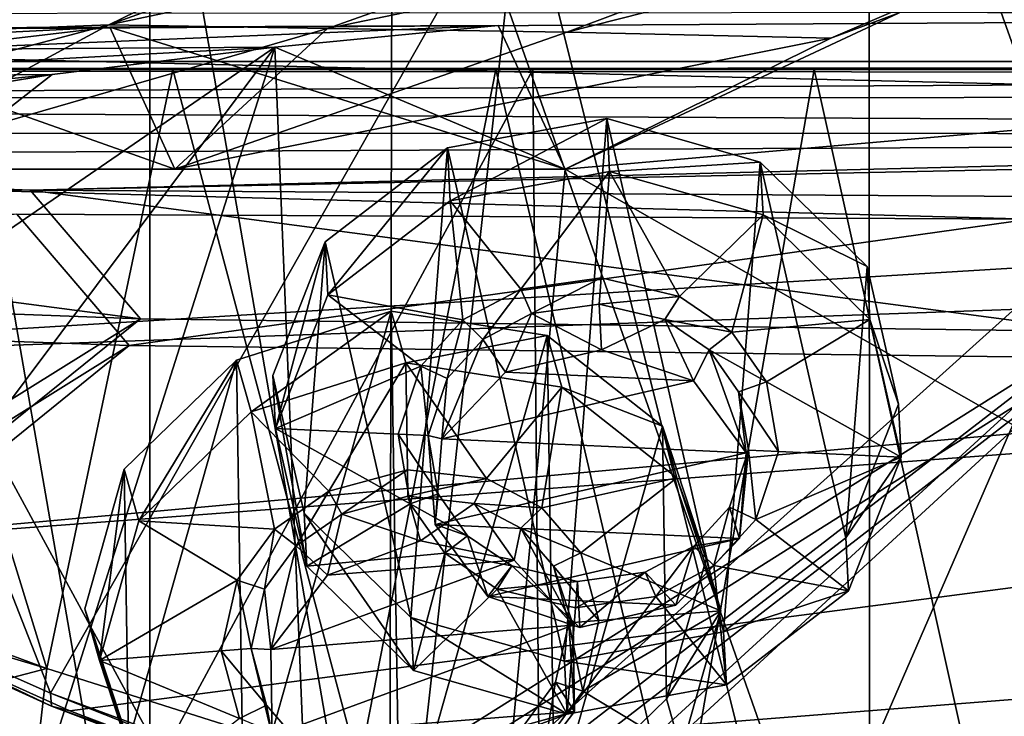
# Model space of a CAD drawing. Header units: metres. Extents: x -904 to 0, y -908 to 0.
# Tile 73 of 154: x -608 to -539, y -97 to -48. Entities that reach past the tile are written whole.
import ezdxf

# ---------------------------------------------------------------- set-up
doc = ezdxf.new("R2010")
doc.units = ezdxf.units.M

msp = doc.modelspace()

# ---------------------------------------------------------------- linework, layer by layer
at = {"layer": 'None'}
for points in [[(-885.9776, -3.567204, 2063.059814), (-239.308899, -51.564125, 2063.059814), (-25.973949, -3.563107, 2063.059814)], [(-843.492188, -35.081711, 2063.059814), (-239.308899, -51.564125, 2063.059814), (-885.9776, -3.567204, 2063.059814)], [(-25.973949, -3.563107, 163.059692), (-239.308899, -51.564125, 163.059692), (-885.977478, -3.567204, 163.059692)], [(-239.308899, -51.564125, 163.059692), (-843.492188, -35.081711, 163.059692), (-885.977478, -3.567204, 163.059692)], [(-548.818054, -21.535398, 1932.152832), (-515.104492, -19.985085, 1935.464722), (-514.864746, -116.985649, 1991.491089)], [(-582.273132, -24.174274, 1927.112427), (-548.818054, -21.535398, 1932.152832), (-548.815857, -119.390549, 1988.623535)], [(-548.815857, -119.390549, 1988.623535), (-548.818054, -21.535398, 1932.152832), (-514.864746, -116.985649, 1991.491089)], [(-599.286011, -25.944958, 1924.876465), (-582.273132, -24.174274, 1927.112427), (-582.486755, -122.939278, 1984.111816)], [(-582.486755, -122.939278, 1984.111816), (-582.273132, -24.174274, 1927.112427), (-548.815857, -119.390549, 1988.623535)], [(-615.892761, -27.956272, 1924.047485), (-599.286011, -25.944958, 1924.876465), (-599.292603, -123.532387, 1981.228638)], [(-599.292603, -123.532387, 1981.228638), (-599.286011, -25.944958, 1924.876465), (-582.486755, -122.939278, 1984.111816)], [(-615.893738, -121.315697, 1977.961182), (-615.892761, -27.956272, 1924.047485), (-599.292603, -123.532387, 1981.228638)], [(-573.219971, -37.15469, 1505.244385), (-520.086426, -33.508076, 1504.979004), (-554.391846, -112.519341, 1549.673828)], [(-547.720459, -40.579918, 751.13208), (-570.024841, -48.937519, 751.254395), (-508.158966, -33.247128, 661.903259)], [(-508.158966, -33.247128, 661.903259), (-570.024841, -48.937519, 751.254395), (-551.510864, -49.371777, 661.569519)], [(-520.086426, -33.508076, 1504.979004), (-527.460144, -118.521431, 1553.945923), (-554.391846, -112.519341, 1549.673828)], [(-539.86322, -44.36692, 661.612061), (-508.158966, -33.247128, 661.903259), (-551.510864, -49.371777, 661.569519)], [(-843.492188, -35.081711, 2063.059814), (-840.820007, -39.149845, 2063.059814), (-239.308899, -51.564125, 2063.059814)], [(-239.308899, -51.564125, 163.059692), (-840.820007, -39.149845, 163.059692), (-843.492188, -35.081711, 163.059692)], [(-570.15863, -58.565701, 661.240173), (-309.111755, -207.702347, 657.334961), (-309.403992, -35.91481, 661.833374)], [(-309.403992, -35.91481, 661.833374), (-539.86322, -44.36692, 661.612061), (-570.15863, -58.565701, 661.240173)], [(-625.841797, -45.324051, 1506.13208), (-573.219971, -37.15469, 1505.244385), (-606.250549, -95.326286, 1536.737061)], [(-606.250549, -95.326286, 1536.737061), (-573.219971, -37.15469, 1505.244385), (-580.693237, -104.750137, 1543.907715)], [(-573.219971, -37.15469, 1505.244385), (-554.391846, -112.519341, 1549.673828), (-580.693237, -104.750137, 1543.907715)], [(-840.820007, -39.149845, 2063.059814), (-839.977417, -43.566975, 2063.059814), (-239.308899, -51.564125, 2063.059814)], [(-839.977417, -43.566975, 163.059692), (-840.820007, -39.149845, 163.059692), (-239.308899, -51.564125, 163.059692)], [(-589.836548, -40.252426, 1019.182434), (-615.778381, -48.961288, 1019.137878), (-583.491577, -39.320831, 974.495117)], [(-615.778381, -48.961288, 1019.137878), (-602.15332, -48.443192, 929.881775), (-583.491577, -39.320831, 974.495117)], [(-583.491577, -39.320831, 974.495117), (-602.15332, -48.443192, 929.881775), (-576.662048, -39.297146, 929.856445)], [(-602.15332, -48.443192, 929.881775), (-562.404053, -40.010597, 840.551208), (-576.662048, -39.297146, 929.856445)], [(-586.820984, -48.689861, 840.643005), (-562.404053, -40.010597, 840.551208), (-602.15332, -48.443192, 929.881775)], [(-547.720459, -40.579918, 751.13208), (-562.404053, -40.010597, 840.551208), (-586.820984, -48.689861, 840.643005)], [(-627.876099, -49.764217, 1108.516846), (-589.836548, -40.252426, 1019.182434), (-602.154053, -42.10067, 1108.552002)], [(-615.778381, -48.961288, 1019.137878), (-589.836548, -40.252426, 1019.182434), (-627.876099, -49.764217, 1108.516846)], [(-570.024841, -48.937519, 751.254395), (-547.720459, -40.579918, 751.13208), (-586.820984, -48.689861, 840.643005)], [(-638.499268, -50.4622, 1198.393555), (-602.154053, -42.10067, 1108.552002), (-613.851318, -43.531067, 1198.161255)], [(-638.499268, -50.4622, 1198.393555), (-627.876099, -49.764217, 1108.516846), (-602.154053, -42.10067, 1108.552002)], [(-239.308899, -51.564125, 2063.059814), (-839.977417, -43.566975, 2063.059814), (-839.977356, -51.567074, 2063.059814)], [(-839.977356, -51.567074, 163.059692), (-839.977417, -43.566975, 163.059692), (-239.308899, -51.564125, 163.059692)], [(-570.15863, -58.565701, 661.240173), (-539.86322, -44.36692, 661.612061), (-551.510864, -49.371777, 661.569519)], [(-630.979187, -84.363945, 1528.255493), (-625.841797, -45.324051, 1506.13208), (-606.250549, -95.326286, 1536.737061)], [(-676.729492, -47.703167, 1607.186768), (-680.572144, -49.113285, 1607.149902), (-392.993713, -47.427006, 1607.19397)], [(-680.572144, -49.113285, 1607.149902), (-387.700989, -56.295364, 1606.961792), (-392.993713, -47.427006, 1607.19397)], [(-615.778381, -48.961288, 1019.137878), (-640.358887, -58.565556, 1012.129456), (-602.15332, -48.443192, 929.881775)], [(-640.358887, -58.565556, 1012.129456), (-620.951721, -58.566299, 894.391235), (-602.15332, -48.443192, 929.881775)], [(-615.389832, -50.169632, 770.515869), (-602.094666, -48.591957, 777.414795), (-636.851013, -50.325626, 880.828308)], [(-602.094666, -48.591957, 777.414795), (-625.427551, -48.701168, 894.44989), (-636.851013, -50.325626, 880.828308)], [(-602.094666, -48.591957, 777.414795), (-597.542542, -58.565773, 777.382446), (-625.427551, -48.701168, 894.44989)], [(-597.542542, -58.565773, 777.382446), (-620.951721, -58.566299, 894.391235), (-625.427551, -48.701168, 894.44989)], [(-602.15332, -48.443192, 929.881775), (-620.951721, -58.566299, 894.391235), (-586.820984, -48.689861, 840.643005)], [(-620.951721, -58.566299, 894.391235), (-597.542542, -58.565773, 777.382446), (-586.820984, -48.689861, 840.643005)], [(-590.518127, -49.992924, 661.435425), (-574.857056, -48.483208, 661.504272), (-615.389832, -50.169632, 770.515869)], [(-574.857056, -48.483208, 661.504272), (-602.094666, -48.591957, 777.414795), (-615.389832, -50.169632, 770.515869)], [(-574.857056, -48.483208, 661.504272), (-570.15863, -58.565701, 661.240173), (-602.094666, -48.591957, 777.414795)], [(-570.15863, -58.565701, 661.240173), (-597.542542, -58.565773, 777.382446), (-602.094666, -48.591957, 777.414795)], [(-586.820984, -48.689861, 840.643005), (-597.542542, -58.565773, 777.382446), (-570.024841, -48.937519, 751.254395)], [(-570.024841, -48.937519, 751.254395), (-597.542542, -58.565773, 777.382446), (-551.510864, -49.371777, 661.569519)], [(-574.857056, -48.483208, 661.504272), (-590.518127, -49.992924, 661.435425), (-570.15863, -58.565701, 661.240173)], [(-680.572144, -49.113285, 1607.149902), (-676.740051, -57.707558, 1606.950562), (-387.700989, -56.295364, 1606.961792)], [(-551.510864, -49.371777, 661.569519), (-597.542542, -58.565773, 777.382446), (-570.15863, -58.565701, 661.240173)], [(-606.136414, -51.914799, 661.366394), (-699.596008, -124.971169, 659.501343), (-590.518127, -49.992924, 661.435425)], [(-699.596008, -124.971169, 659.501343), (-663.154419, -147.090363, 658.922119), (-590.518127, -49.992924, 661.435425)], [(-590.518127, -49.992924, 661.435425), (-663.154419, -147.090363, 658.922119), (-629.467651, -172.820374, 658.248413)], [(-606.136414, -51.914799, 661.366394), (-590.518127, -49.992924, 661.435425), (-630.168396, -52.137558, 770.618347)], [(-630.168396, -52.137558, 770.618347), (-590.518127, -49.992924, 661.435425), (-615.389832, -50.169632, 770.515869)], [(-629.467651, -172.820374, 658.248413), (-584.097839, -207.702347, 657.334961), (-590.518127, -49.992924, 661.435425)], [(-590.518127, -49.992924, 661.435425), (-584.097839, -207.702347, 657.334961), (-570.15863, -58.565701, 661.240173)], [(-839.977356, -51.567074, 163.059692), (-467.23175, -51.787033, 179.151764), (-488.43335, -51.452713, 181.242859)], [(-488.43335, -51.452713, 181.242859), (-509.100311, -51.598892, 184.762161), (-839.977356, -51.567074, 163.059692)], [(-509.100311, -51.598892, 184.762161), (-530.699768, -51.560055, 189.996307), (-839.977356, -51.567074, 163.059692)], [(-839.977356, -51.567074, 163.059692), (-530.699768, -51.560055, 189.996307), (-552.6875, -51.565384, 197.086807)], [(-239.308899, -51.564125, 163.059692), (-446.597717, -51.562679, 178.448685), (-839.977356, -51.567074, 163.059692)], [(-446.597717, -51.562679, 178.448685), (-467.23175, -51.787033, 179.151764), (-839.977356, -51.567074, 163.059692)], [(-839.977356, -51.567074, 2063.059814), (-467.355255, -51.565228, 2039.645508), (-239.308899, -51.564125, 2063.059814)], [(-519.952271, -51.565491, 2038.379517), (-467.355255, -51.565228, 2039.645508), (-839.977356, -51.567074, 2063.059814)], [(-552.6875, -51.565384, 197.086807), (-575.021118, -51.566418, 206.251297), (-839.977356, -51.567074, 163.059692)], [(-572.431702, -51.56575, 2034.584595), (-519.952271, -51.565491, 2038.379517), (-839.977356, -51.567074, 2063.059814)], [(-839.977356, -51.567074, 2063.059814), (-750.220703, -51.566608, 2041.852539), (-572.431702, -51.56575, 2034.584595)], [(-575.021118, -51.566418, 206.251297), (-716.008057, -51.565823, 218.238647), (-839.977356, -51.567074, 163.059692)], [(-750.220703, -51.566608, 2041.852539), (-624.672058, -51.56601, 2028.267822), (-572.431702, -51.56575, 2034.584595)], [(-575.021118, -51.566418, 206.251297), (-694.29541, -51.566299, 221.463013), (-716.008057, -51.565823, 218.238647)], [(-673.218811, -51.567688, 225.023727), (-694.29541, -51.566299, 221.463013), (-575.021118, -51.566418, 206.251297)], [(-652.772461, -51.568165, 229.006409), (-673.218811, -51.567688, 225.023727), (-597.66748, -51.565685, 217.762268)], [(-597.66748, -51.565685, 217.762268), (-673.218811, -51.567688, 225.023727), (-575.021118, -51.566418, 206.251297)], [(-619.440063, -51.566032, 231.245712), (-652.772461, -51.568165, 229.006409), (-597.66748, -51.565685, 217.762268)], [(-606.513977, -93.594833, 227.542374), (-627.696411, -85.774162, 240.76474), (-619.440063, -51.566032, 231.245712)], [(-572.431702, -51.56575, 2034.584595), (-624.672058, -51.56601, 2028.267822), (-598.475342, -99.818436, 2023.245972)], [(-624.672058, -51.56601, 2028.267822), (-611.675598, -98.344299, 2021.829956), (-598.475342, -99.818436, 2023.245972)], [(-597.66748, -51.565685, 217.762268), (-606.513977, -93.594833, 227.542374), (-619.440063, -51.566032, 231.245712)], [(-584.61438, -100.53476, 216.1931), (-606.513977, -93.594833, 227.542374), (-597.66748, -51.565685, 217.762268)], [(-572.431702, -51.56575, 2034.584595), (-598.475342, -99.818436, 2023.245972), (-572.009399, -98.403229, 2026.366699)], [(-575.021118, -51.566418, 206.251297), (-584.61438, -100.53476, 216.1931), (-597.66748, -51.565685, 217.762268)], [(-562.194641, -106.494125, 206.704391), (-584.61438, -100.53476, 216.1931), (-575.021118, -51.566418, 206.251297)], [(-552.6875, -51.565384, 197.086807), (-562.194641, -106.494125, 206.704391), (-575.021118, -51.566418, 206.251297)], [(-519.952271, -51.565491, 2038.379517), (-572.431702, -51.56575, 2034.584595), (-572.009399, -98.403229, 2026.366699)], [(-519.952271, -51.565491, 2038.379517), (-572.009399, -98.403229, 2026.366699), (-518.923706, -94.200096, 2030.911865)], [(-539.404663, -111.412796, 199.035706), (-562.194641, -106.494125, 206.704391), (-552.6875, -51.565384, 197.086807)], [(-530.699768, -51.560055, 189.996307), (-539.404663, -111.412796, 199.035706), (-552.6875, -51.565384, 197.086807)], [(-516.375183, -115.254181, 193.141876), (-539.404663, -111.412796, 199.035706), (-530.699768, -51.560055, 189.996307)], [(-606.136414, -51.914799, 661.366394), (-637.196106, -56.986664, 661.227844), (-699.596008, -124.971169, 659.501343)], [(-637.196106, -56.986664, 661.227844), (-606.136414, -51.914799, 661.366394), (-659.543945, -57.217239, 770.81958)], [(-659.543945, -57.217239, 770.81958), (-606.136414, -51.914799, 661.366394), (-630.168396, -52.137558, 770.618347)], [(-676.740051, -57.707558, 1606.950562), (-653.887207, -72.526901, 1606.574951), (-387.700989, -56.295364, 1606.961792)], [(-387.700989, -56.295364, 1606.961792), (-653.887207, -72.526901, 1606.574951), (-379.609039, -62.712627, 1606.793701)], [(-570.15863, -58.565701, 661.240173), (-584.097839, -207.702347, 657.334961), (-309.111755, -207.702347, 657.334961)], [(-653.887207, -72.526901, 1606.574951), (-629.798584, -85.366486, 1606.240967), (-379.609039, -62.712627, 1606.793701)], [(-379.609039, -62.712627, 1606.793701), (-629.798584, -85.366486, 1606.240967), (-369.758789, -65.81794, 1606.712402)], [(-629.798584, -85.366486, 1606.240967), (-604.898926, -96.564316, 1605.948975), (-369.758789, -65.81794, 1606.712402)], [(-369.758789, -65.81794, 1606.712402), (-604.898926, -96.564316, 1605.948975), (-579.414856, -106.2174, 1605.699707)], [(-579.414856, -106.2174, 1605.699707), (-311.951202, -102.333786, 1605.762329), (-369.758789, -65.81794, 1606.712402)], [(-606.250549, -95.326286, 1536.737061), (-606.190125, -96.241852, 1571.963257), (-630.979187, -84.363945, 1528.255493)], [(-606.190125, -96.241852, 1571.963257), (-630.947449, -85.001038, 1567.692261), (-630.979187, -84.363945, 1528.255493)], [(-629.798584, -85.366486, 1606.240967), (-630.947449, -85.001038, 1567.692261), (-606.190125, -96.241852, 1571.963257)], [(-604.898926, -96.564316, 1605.948975), (-629.798584, -85.366486, 1606.240967), (-606.190125, -96.241852, 1571.963257)], [(-606.513977, -93.594833, 227.542374), (-627.940002, -87.188065, 241.026535), (-627.696411, -85.774162, 240.76474)], [(-628.85614, -99.448586, 243.024078), (-627.940002, -87.188065, 241.026535), (-606.513977, -93.594833, 227.542374)], [(-608.212463, -108.539902, 230.06778), (-628.85614, -99.448586, 243.024078), (-606.513977, -93.594833, 227.542374)], [(-608.212463, -108.539902, 230.06778), (-606.513977, -93.594833, 227.542374), (-584.61438, -100.53476, 216.1931)], [(-518.923706, -94.200096, 2030.911865), (-572.009399, -98.403229, 2026.366699), (-559.487061, -108.866234, 2007.508911)], [(-530.609741, -106.548775, 2010.274536), (-518.923706, -94.200096, 2030.911865), (-559.487061, -108.866234, 2007.508911)], [(-580.693237, -104.750137, 1543.907715), (-580.734863, -105.414047, 1559.733521), (-606.250549, -95.326286, 1536.737061)], [(-580.734863, -105.414047, 1559.733521), (-606.190125, -96.241852, 1571.963257), (-606.250549, -95.326286, 1536.737061)], [(-580.734863, -105.414047, 1559.733521), (-580.607422, -105.857239, 1575.572754), (-606.190125, -96.241852, 1571.963257)], [(-580.607422, -105.857239, 1575.572754), (-580.309692, -106.088234, 1591.411133), (-606.190125, -96.241852, 1571.963257)], [(-606.190125, -96.241852, 1571.963257), (-580.309692, -106.088234, 1591.411133), (-604.898926, -96.564316, 1605.948975)], [(-580.309692, -106.088234, 1591.411133), (-579.414856, -106.2174, 1605.699707), (-604.898926, -96.564316, 1605.948975)]]:
    msp.add_3dface(points, dxfattribs=at)
at = {"layer": 'None012310'}
for points in [[(-273.299683, -124.244728, 1629.041138), (-672.325317, -96.34214, 1629.041138), (-672.385864, -97.20826, 1633.96521)], [(-672.325317, -96.34214, 1629.041138), (-273.299683, -124.244728, 1629.041138), (-612.486877, -100.747734, 1628.526367)]]:
    msp.add_3dface(points, dxfattribs=at)
at = {"layer": 'None012326'}
for points in [[(-593.205627, -71.972145, 1952.115845), (-582.350037, -68.537376, 1951.90332), (-592.184753, -75.596191, 1945.692993)], [(-582.350037, -68.537376, 1951.90332), (-593.205627, -71.972145, 1952.115845), (-592.695374, -105.121147, 1970.901001)], [(-581.760803, -106.814552, 1973.594482), (-582.350037, -68.537376, 1951.90332), (-592.695374, -105.121147, 1970.901001)], [(-582.350037, -68.537376, 1951.90332), (-581.329102, -72.16143, 1945.480347), (-592.184753, -75.596191, 1945.692993)], [(-581.329102, -72.16143, 1945.480347), (-582.350037, -68.537376, 1951.90332), (-571.415466, -70.230782, 1954.596802)], [(-571.415466, -70.230782, 1954.596802), (-582.350037, -68.537376, 1951.90332), (-581.760803, -106.814552, 1973.594482)], [(-570.905212, -103.379784, 1973.381958), (-571.415466, -70.230782, 1954.596802), (-581.760803, -106.814552, 1973.594482)], [(-570.394531, -73.854828, 1948.17395), (-581.329102, -72.16143, 1945.480347), (-571.415466, -70.230782, 1954.596802)], [(-570.394531, -73.854828, 1948.17395), (-571.415466, -70.230782, 1954.596802), (-563.331848, -76.598602, 1959.474609)], [(-563.331848, -76.598602, 1959.474609), (-571.415466, -70.230782, 1954.596802), (-570.905212, -103.379784, 1973.381958)], [(-601.073608, -79.614731, 1955.17749), (-593.205627, -71.972145, 1952.115845), (-600.052673, -83.238785, 1948.754639)], [(-593.205627, -71.972145, 1952.115845), (-601.073608, -79.614731, 1955.17749), (-600.778992, -98.753326, 1966.023071)], [(-592.695374, -105.121147, 1970.901001), (-593.205627, -71.972145, 1952.115845), (-600.778992, -98.753326, 1966.023071)], [(-593.205627, -71.972145, 1952.115845), (-592.184753, -75.596191, 1945.692993), (-600.052673, -83.238785, 1948.754639)], [(-592.184753, -75.596191, 1945.692993), (-581.329102, -72.16143, 1945.480347), (-586.721924, -81.161842, 1949.70166)], [(-581.329102, -72.16143, 1945.480347), (-581.213684, -79.660683, 1949.730103), (-586.721924, -81.161842, 1949.70166)], [(-581.213684, -79.660683, 1949.730103), (-581.329102, -72.16143, 1945.480347), (-575.672791, -80.278854, 1950.959717)], [(-581.329102, -72.16143, 1945.480347), (-570.394531, -73.854828, 1948.17395), (-575.672791, -80.278854, 1950.959717)], [(-575.672791, -80.278854, 1950.959717), (-570.394531, -73.854828, 1948.17395), (-571.790649, -82.320923, 1952.729004)], [(-570.394531, -73.854828, 1948.17395), (-562.310974, -80.222656, 1953.051758), (-571.790649, -82.320923, 1952.729004)], [(-562.310974, -80.222656, 1953.051758), (-570.394531, -73.854828, 1948.17395), (-563.331848, -76.598602, 1959.474609)], [(-600.052673, -83.238785, 1948.754639), (-592.184753, -75.596191, 1945.692993), (-590.531738, -83.818611, 1950.595093)], [(-592.184753, -75.596191, 1945.692993), (-586.721924, -81.161842, 1949.70166), (-590.531738, -83.818611, 1950.595093)], [(-563.037231, -95.73719, 1970.320313), (-563.331848, -76.598602, 1959.474609), (-570.905212, -103.379784, 1973.381958)], [(-562.310974, -80.222656, 1953.051758), (-563.331848, -76.598602, 1959.474609), (-560.265259, -85.934601, 1965.229858)], [(-563.037231, -95.73719, 1970.320313), (-560.265259, -85.934601, 1965.229858), (-563.331848, -76.598602, 1959.474609)], [(-603.845642, -89.417328, 1960.267944), (-601.073608, -79.614731, 1955.17749), (-602.824707, -93.041382, 1953.845093)], [(-600.778992, -98.753326, 1966.023071), (-601.073608, -79.614731, 1955.17749), (-603.845642, -89.417328, 1960.267944)], [(-601.073608, -79.614731, 1955.17749), (-600.052673, -83.238785, 1948.754639), (-602.824707, -93.041382, 1953.845093)], [(-586.721924, -81.161842, 1949.70166), (-581.213684, -79.660683, 1949.730103), (-585.806213, -82.766075, 1950.752441)], [(-581.213684, -79.660683, 1949.730103), (-581.185242, -81.509361, 1950.777832), (-585.806213, -82.766075, 1950.752441)], [(-581.185242, -81.509361, 1950.777832), (-581.213684, -79.660683, 1949.730103), (-575.672791, -80.278854, 1950.959717)], [(-576.536987, -82.02533, 1951.807739), (-581.185242, -81.509361, 1950.777832), (-575.672791, -80.278854, 1950.959717)], [(-576.536987, -82.02533, 1951.807739), (-575.672791, -80.278854, 1950.959717), (-571.790649, -82.320923, 1952.729004)], [(-571.790649, -82.320923, 1952.729004), (-562.310974, -80.222656, 1953.051758), (-569.063782, -85.485123, 1954.947754)], [(-562.310974, -80.222656, 1953.051758), (-559.244324, -89.558655, 1958.807007), (-569.063782, -85.485123, 1954.947754)], [(-559.244324, -89.558655, 1958.807007), (-562.310974, -80.222656, 1953.051758), (-560.265259, -85.934601, 1965.229858)], [(-590.531738, -83.818611, 1950.595093), (-586.721924, -81.161842, 1949.70166), (-589.023315, -85.006882, 1951.505371)], [(-586.721924, -81.161842, 1949.70166), (-585.806213, -82.766075, 1950.752441), (-589.023315, -85.006882, 1951.505371)], [(-585.806213, -82.766075, 1950.752441), (-581.185242, -81.509361, 1950.777832), (-580.299866, -84.652191, 1945.207764)], [(-576.536987, -82.02533, 1951.807739), (-580.299866, -84.652191, 1945.207764), (-581.185242, -81.509361, 1950.777832)], [(-573.721985, -86.002373, 1947.015137), (-580.299866, -84.652191, 1945.207764), (-576.536987, -82.02533, 1951.807739)], [(-573.258911, -83.74707, 1953.300293), (-576.536987, -82.02533, 1951.807739), (-571.790649, -82.320923, 1952.729004)], [(-573.258911, -83.74707, 1953.300293), (-573.721985, -86.002373, 1947.015137), (-576.536987, -82.02533, 1951.807739)], [(-589.023315, -85.006882, 1951.505371), (-585.806213, -82.766075, 1950.752441), (-586.820068, -87.04911, 1945.523926)], [(-586.820068, -87.04911, 1945.523926), (-585.806213, -82.766075, 1950.752441), (-580.299866, -84.652191, 1945.207764)], [(-573.258911, -83.74707, 1953.300293), (-571.790649, -82.320923, 1952.729004), (-569.063782, -85.485123, 1954.947754)], [(-602.824707, -93.041382, 1953.845093), (-600.052673, -83.238785, 1948.754639), (-593.154663, -87.410347, 1952.204834)], [(-600.052673, -83.238785, 1948.754639), (-590.531738, -83.818611, 1950.595093), (-593.154663, -87.410347, 1952.204834)], [(-593.154663, -87.410347, 1952.204834), (-590.531738, -83.818611, 1950.595093), (-591.235168, -88.039536, 1952.86499)], [(-590.531738, -83.818611, 1950.595093), (-589.023315, -85.006882, 1951.505371), (-591.235168, -88.039536, 1952.86499)], [(-569.599121, -90.571953, 1950.248901), (-573.721985, -86.002373, 1947.015137), (-573.258911, -83.74707, 1953.300293)], [(-570.959229, -86.419182, 1955.173584), (-573.258911, -83.74707, 1953.300293), (-569.063782, -85.485123, 1954.947754)], [(-570.959229, -86.419182, 1955.173584), (-569.599121, -90.571953, 1950.248901), (-573.258911, -83.74707, 1953.300293)], [(-586.820068, -87.04911, 1945.523926), (-580.299866, -84.652191, 1945.207764), (-573.721985, -86.002373, 1947.015137)], [(-590.792297, -92.265602, 1947.835815), (-591.235168, -88.039536, 1952.86499), (-589.023315, -85.006882, 1951.505371)], [(-590.792297, -92.265602, 1947.835815), (-589.023315, -85.006882, 1951.505371), (-586.820068, -87.04911, 1945.523926)], [(-570.959229, -86.419182, 1955.173584), (-569.063782, -85.485123, 1954.947754), (-567.782593, -90.24099, 1957.834839)], [(-569.063782, -85.485123, 1954.947754), (-559.244324, -89.558655, 1958.807007), (-567.782593, -90.24099, 1957.834839)], [(-590.792297, -92.265602, 1947.835815), (-573.721985, -86.002373, 1947.015137), (-569.599121, -90.571953, 1950.248901)], [(-590.792297, -92.265602, 1947.835815), (-586.820068, -87.04911, 1945.523926), (-573.721985, -86.002373, 1947.015137)], [(-559.244324, -89.558655, 1958.807007), (-560.265259, -85.934601, 1965.229858), (-563.037231, -95.73719, 1970.320313)], [(-569.88739, -90.40918, 1957.595215), (-570.959229, -86.419182, 1955.173584), (-567.782593, -90.24099, 1957.834839)], [(-569.599121, -90.571953, 1950.248901), (-570.959229, -86.419182, 1955.173584), (-569.88739, -90.40918, 1957.595215)], [(-593.154663, -87.410347, 1952.204834), (-594.286438, -92.359047, 1954.817261), (-602.824707, -93.041382, 1953.845093)], [(-594.286438, -92.359047, 1954.817261), (-593.154663, -87.410347, 1952.204834), (-592.181641, -92.190826, 1955.056885)], [(-593.154663, -87.410347, 1952.204834), (-591.235168, -88.039536, 1952.86499), (-592.181641, -92.190826, 1955.056885)], [(-592.181641, -92.190826, 1955.056885), (-591.235168, -88.039536, 1952.86499), (-590.792297, -92.265602, 1947.835815)], [(-600.778992, -98.753326, 1966.023071), (-603.845642, -89.417328, 1960.267944), (-599.758057, -102.377373, 1959.60022)], [(-603.845642, -89.417328, 1960.267944), (-602.824707, -93.041382, 1953.845093), (-599.758057, -102.377373, 1959.60022)], [(-559.244324, -89.558655, 1958.807007), (-568.914368, -95.18969, 1960.447266), (-567.782593, -90.24099, 1957.834839)], [(-559.244324, -89.558655, 1958.807007), (-562.016357, -99.361244, 1963.897461), (-568.914368, -95.18969, 1960.447266)], [(-562.016357, -99.361244, 1963.897461), (-559.244324, -89.558655, 1958.807007), (-563.037231, -95.73719, 1970.320313)], [(-570.833862, -94.560471, 1959.787109), (-569.88739, -90.40918, 1957.595215), (-568.914368, -95.18969, 1960.447266)], [(-569.506042, -96.620071, 1953.67627), (-569.88739, -90.40918, 1957.595215), (-570.833862, -94.560471, 1959.787109)], [(-569.88739, -90.40918, 1957.595215), (-567.782593, -90.24099, 1957.834839), (-568.914368, -95.18969, 1960.447266)], [(-569.506042, -96.620071, 1953.67627), (-569.599121, -90.571953, 1950.248901), (-569.88739, -90.40918, 1957.595215)], [(-590.699219, -98.313721, 1951.263306), (-590.792297, -92.265602, 1947.835815), (-569.599121, -90.571953, 1950.248901)], [(-590.699219, -98.313721, 1951.263306), (-569.599121, -90.571953, 1950.248901), (-569.506042, -96.620071, 1953.67627)], [(-594.286438, -92.359047, 1954.817261), (-593.00531, -97.114914, 1957.704346), (-602.824707, -93.041382, 1953.845093)], [(-594.286438, -92.359047, 1954.817261), (-592.181641, -92.190826, 1955.056885), (-591.109802, -96.180824, 1957.478516)], [(-593.00531, -97.114914, 1957.704346), (-594.286438, -92.359047, 1954.817261), (-591.109802, -96.180824, 1957.478516)], [(-591.109802, -96.180824, 1957.478516), (-592.181641, -92.190826, 1955.056885), (-590.699219, -98.313721, 1951.263306)], [(-590.699219, -98.313721, 1951.263306), (-592.181641, -92.190826, 1955.056885), (-590.792297, -92.265602, 1947.835815)], [(-602.824707, -93.041382, 1953.845093), (-593.00531, -97.114914, 1957.704346), (-599.758057, -102.377373, 1959.60022)], [(-573.045776, -97.593124, 1961.146729), (-570.833862, -94.560471, 1959.787109), (-571.537292, -98.781418, 1962.056885)], [(-573.045776, -97.593124, 1961.146729), (-569.506042, -96.620071, 1953.67627), (-570.833862, -94.560471, 1959.787109)], [(-570.833862, -94.560471, 1959.787109), (-568.914368, -95.18969, 1960.447266), (-571.537292, -98.781418, 1962.056885)], [(-562.016357, -99.361244, 1963.897461), (-571.537292, -98.781418, 1962.056885), (-568.914368, -95.18969, 1960.447266)], [(-562.016357, -99.361244, 1963.897461), (-563.037231, -95.73719, 1970.320313), (-570.905212, -103.379784, 1973.381958)], [(-593.00531, -97.114914, 1957.704346), (-591.109802, -96.180824, 1957.478516), (-588.810181, -98.852936, 1959.351807)], [(-588.810181, -98.852936, 1959.351807), (-591.109802, -96.180824, 1957.478516), (-590.699219, -98.313721, 1951.263306)], [(-586.576355, -102.883301, 1954.496948), (-590.699219, -98.313721, 1951.263306), (-569.506042, -96.620071, 1953.67627)], [(-586.576355, -102.883301, 1954.496948), (-569.506042, -96.620071, 1953.67627), (-573.478271, -101.836563, 1955.988281)], [(-573.478271, -101.836563, 1955.988281), (-569.506042, -96.620071, 1953.67627), (-573.045776, -97.593124, 1961.146729)]]:
    msp.add_3dface(points, dxfattribs=at)
at = {"layer": 'None012329'}
for points in [[(-578.407593, -57.060448, 1516.067505), (-567.237427, -55.01067, 1515.222778), (-578.213501, -60.775864, 1509.618652)], [(-567.237427, -55.01067, 1515.222778), (-578.407593, -57.060448, 1516.067505), (-570.208191, -93.087395, 1537.070801)], [(-567.237427, -55.01067, 1515.222778), (-567.043335, -58.726082, 1508.773926), (-578.213501, -60.775864, 1509.618652)], [(-559.038025, -91.037621, 1536.226074), (-567.237427, -55.01067, 1515.222778), (-570.208191, -93.087395, 1537.070801)], [(-567.043335, -58.726082, 1508.773926), (-567.237427, -55.01067, 1515.222778), (-556.465271, -58.062202, 1517.305176)], [(-556.465271, -58.062202, 1517.305176), (-567.237427, -55.01067, 1515.222778), (-559.038025, -91.037621, 1536.226074)], [(-586.982727, -63.662304, 1519.612915), (-578.407593, -57.060448, 1516.067505), (-586.788574, -67.377716, 1513.164063)], [(-578.407593, -57.060448, 1516.067505), (-586.982727, -63.662304, 1519.612915), (-580.980347, -90.035866, 1534.988403)], [(-578.407593, -57.060448, 1516.067505), (-578.213501, -60.775864, 1509.618652), (-586.788574, -67.377716, 1513.164063)], [(-570.208191, -93.087395, 1537.070801), (-578.407593, -57.060448, 1516.067505), (-580.980347, -90.035866, 1534.988403)], [(-556.271179, -61.777618, 1510.856323), (-567.043335, -58.726082, 1508.773926), (-556.465271, -58.062202, 1517.305176)], [(-550.462891, -84.43576, 1532.680664), (-556.465271, -58.062202, 1517.305176), (-559.038025, -91.037621, 1536.226074)], [(-556.271179, -61.777618, 1510.856323), (-556.465271, -58.062202, 1517.305176), (-548.977539, -65.3974, 1521.756592)], [(-548.977539, -65.3974, 1521.756592), (-556.465271, -58.062202, 1517.305176), (-550.462891, -84.43576, 1532.680664)], [(-578.213501, -60.775864, 1509.618652), (-567.043335, -58.726082, 1508.773926), (-573.270691, -66.986206, 1513.345459)], [(-567.043335, -58.726082, 1508.773926), (-567.625366, -66.186066, 1513.054443), (-573.270691, -66.986206, 1513.345459)], [(-567.625366, -66.186066, 1513.054443), (-567.043335, -58.726082, 1508.773926), (-562.14447, -67.494164, 1513.973022)], [(-567.043335, -58.726082, 1508.773926), (-556.271179, -61.777618, 1510.856323), (-562.14447, -67.494164, 1513.973022)], [(-586.788574, -67.377716, 1513.164063), (-578.213501, -60.775864, 1509.618652), (-577.325867, -69.146507, 1514.468018)], [(-578.213501, -60.775864, 1509.618652), (-573.270691, -66.986206, 1513.345459), (-577.325867, -69.146507, 1514.468018)], [(-562.14447, -67.494164, 1513.973022), (-556.271179, -61.777618, 1510.856323), (-558.453979, -70.008087, 1515.532471)], [(-556.271179, -61.777618, 1510.856323), (-548.783386, -69.112808, 1515.307861), (-558.453979, -70.008087, 1515.532471)], [(-548.783386, -69.112808, 1515.307861), (-556.271179, -61.777618, 1510.856323), (-548.977539, -65.3974, 1521.756592)], [(-590.6651, -73.047279, 1524.909058), (-586.982727, -63.662304, 1519.612915), (-590.471008, -76.762695, 1518.460327)], [(-586.982727, -63.662304, 1519.612915), (-590.6651, -73.047279, 1524.909058), (-588.468079, -82.700668, 1530.536987)], [(-586.982727, -63.662304, 1519.612915), (-586.788574, -67.377716, 1513.164063), (-590.471008, -76.762695, 1518.460327)], [(-580.980347, -90.035866, 1534.988403), (-586.982727, -63.662304, 1519.612915), (-588.468079, -82.700668, 1530.536987)], [(-546.780518, -75.050789, 1527.384521), (-548.977539, -65.3974, 1521.756592), (-550.462891, -84.43576, 1532.680664)], [(-548.783386, -69.112808, 1515.307861), (-548.977539, -65.3974, 1521.756592), (-546.780518, -75.050789, 1527.384521)], [(-573.270691, -66.986206, 1513.345459), (-567.625366, -66.186066, 1513.054443), (-572.504578, -68.693695, 1514.352295)], [(-567.625366, -66.186066, 1513.054443), (-567.768799, -68.025063, 1514.109619), (-572.504578, -68.693695, 1514.352295)], [(-567.768799, -68.025063, 1514.109619), (-567.625366, -66.186066, 1513.054443), (-562.14447, -67.494164, 1513.973022)], [(-577.325867, -69.146507, 1514.468018), (-573.270691, -66.986206, 1513.345459), (-575.928589, -70.515289, 1515.298706)], [(-573.270691, -66.986206, 1513.345459), (-572.504578, -68.693695, 1514.352295), (-575.928589, -70.515289, 1515.298706)], [(-590.471008, -76.762695, 1518.460327), (-586.788574, -67.377716, 1513.164063), (-580.281616, -72.383812, 1516.244141)], [(-586.788574, -67.377716, 1513.164063), (-577.325867, -69.146507, 1514.468018), (-580.281616, -72.383812, 1516.244141)], [(-563.170654, -69.119827, 1514.878784), (-567.768799, -68.025063, 1514.109619), (-562.14447, -67.494164, 1513.973022)], [(-563.170654, -69.119827, 1514.878784), (-562.14447, -67.494164, 1513.973022), (-558.453979, -70.008087, 1515.532471)], [(-572.504578, -68.693695, 1514.352295), (-567.768799, -68.025063, 1514.109619), (-567.600464, -71.247124, 1508.51709)], [(-563.170654, -69.119827, 1514.878784), (-567.600464, -71.247124, 1508.51709), (-567.768799, -68.025063, 1514.109619)], [(-575.928589, -70.515289, 1515.298706), (-572.504578, -68.693695, 1514.352295), (-574.340637, -72.809784, 1509.2146)], [(-574.340637, -72.809784, 1509.2146), (-572.504578, -68.693695, 1514.352295), (-567.600464, -71.247124, 1508.51709)], [(-580.281616, -72.383812, 1516.244141), (-577.325867, -69.146507, 1514.468018), (-578.421509, -73.249039, 1516.798706)], [(-577.325867, -69.146507, 1514.468018), (-575.928589, -70.515289, 1515.298706), (-578.421509, -73.249039, 1516.798706)], [(-561.151123, -73.411942, 1509.958496), (-567.600464, -71.247124, 1508.51709), (-563.170654, -69.119827, 1514.878784)], [(-560.054138, -71.240021, 1516.194092), (-563.170654, -69.119827, 1514.878784), (-558.453979, -70.008087, 1515.532471)], [(-560.054138, -71.240021, 1516.194092), (-561.151123, -73.411942, 1509.958496), (-563.170654, -69.119827, 1514.878784)], [(-558.453979, -70.008087, 1515.532471), (-548.783386, -69.112808, 1515.307861), (-556.022522, -73.491333, 1517.612549)], [(-548.783386, -69.112808, 1515.307861), (-546.586365, -78.766205, 1520.935669), (-556.022522, -73.491333, 1517.612549)], [(-546.586365, -78.766205, 1520.935669), (-548.783386, -69.112808, 1515.307861), (-546.780518, -75.050789, 1527.384521)], [(-560.054138, -71.240021, 1516.194092), (-558.453979, -70.008087, 1515.532471), (-556.022522, -73.491333, 1517.612549)], [(-578.796204, -77.491119, 1511.777466), (-578.421509, -73.249039, 1516.798706), (-575.928589, -70.515289, 1515.298706)], [(-578.796204, -77.491119, 1511.777466), (-575.928589, -70.515289, 1515.298706), (-574.340637, -72.809784, 1509.2146)], [(-574.340637, -72.809784, 1509.2146), (-567.600464, -71.247124, 1508.51709), (-561.151123, -73.411942, 1509.958496)], [(-557.455078, -78.465424, 1512.981323), (-561.151123, -73.411942, 1509.958496), (-560.054138, -71.240021, 1516.194092)], [(-558.004028, -74.181175, 1517.950317), (-560.054138, -71.240021, 1516.194092), (-556.022522, -73.491333, 1517.612549)], [(-558.004028, -74.181175, 1517.950317), (-557.455078, -78.465424, 1512.981323), (-560.054138, -71.240021, 1516.194092)], [(-580.281616, -72.383812, 1516.244141), (-581.873108, -77.15522, 1518.945313), (-590.471008, -76.762695, 1518.460327)], [(-581.873108, -77.15522, 1518.945313), (-580.281616, -72.383812, 1516.244141), (-579.753601, -77.251968, 1519.064819)], [(-580.281616, -72.383812, 1516.244141), (-578.421509, -73.249039, 1516.798706), (-579.753601, -77.251968, 1519.064819)], [(-588.468079, -82.700668, 1530.536987), (-590.6651, -73.047279, 1524.909058), (-588.273926, -86.416084, 1524.088135)], [(-590.6651, -73.047279, 1524.909058), (-590.471008, -76.762695, 1518.460327), (-588.273926, -86.416084, 1524.088135)], [(-578.796204, -77.491119, 1511.777466), (-574.340637, -72.809784, 1509.2146), (-561.151123, -73.411942, 1509.958496)], [(-579.753601, -77.251968, 1519.064819), (-578.421509, -73.249039, 1516.798706), (-578.796204, -77.491119, 1511.777466)], [(-578.796204, -77.491119, 1511.777466), (-561.151123, -73.411942, 1509.958496), (-557.455078, -78.465424, 1512.981323)], [(-558.004028, -74.181175, 1517.950317), (-556.022522, -73.491333, 1517.612549), (-555.184265, -78.373672, 1520.450684)], [(-556.022522, -73.491333, 1517.612549), (-546.586365, -78.766205, 1520.935669), (-555.184265, -78.373672, 1520.450684)], [(-557.303772, -78.276894, 1520.331177), (-558.004028, -74.181175, 1517.950317), (-555.184265, -78.373672, 1520.450684)], [(-557.455078, -78.465424, 1512.981323), (-558.004028, -74.181175, 1517.950317), (-557.303772, -78.276894, 1520.331177)], [(-546.586365, -78.766205, 1520.935669), (-546.780518, -75.050789, 1527.384521), (-550.462891, -84.43576, 1532.680664)], [(-581.873108, -77.15522, 1518.945313), (-581.03479, -82.03756, 1521.783447), (-590.471008, -76.762695, 1518.460327)], [(-590.471008, -76.762695, 1518.460327), (-581.03479, -82.03756, 1521.783447), (-588.273926, -86.416084, 1524.088135)], [(-581.03479, -82.03756, 1521.783447), (-581.873108, -77.15522, 1518.945313), (-579.053345, -81.347687, 1521.445679)], [(-581.873108, -77.15522, 1518.945313), (-579.753601, -77.251968, 1519.064819), (-579.053345, -81.347687, 1521.445679)], [(-579.053345, -81.347687, 1521.445679), (-579.753601, -77.251968, 1519.064819), (-579.265564, -83.507568, 1515.229736)], [(-579.265564, -83.507568, 1515.229736), (-579.753601, -77.251968, 1519.064819), (-578.796204, -77.491119, 1511.777466)], [(-579.265564, -83.507568, 1515.229736), (-578.796204, -77.491119, 1511.777466), (-557.455078, -78.465424, 1512.981323)], [(-579.265564, -83.507568, 1515.229736), (-557.455078, -78.465424, 1512.981323), (-557.9245, -84.481873, 1516.433472)], [(-558.635864, -82.279831, 1522.59729), (-557.303772, -78.276894, 1520.331177), (-556.775696, -83.145081, 1523.151733)], [(-557.9245, -84.481873, 1516.433472), (-557.303772, -78.276894, 1520.331177), (-558.635864, -82.279831, 1522.59729)], [(-557.9245, -84.481873, 1516.433472), (-557.455078, -78.465424, 1512.981323), (-557.303772, -78.276894, 1520.331177)], [(-557.303772, -78.276894, 1520.331177), (-555.184265, -78.373672, 1520.450684), (-556.775696, -83.145081, 1523.151733)], [(-546.586365, -78.766205, 1520.935669), (-556.775696, -83.145081, 1523.151733), (-555.184265, -78.373672, 1520.450684)], [(-546.586365, -78.766205, 1520.935669), (-550.268738, -88.151176, 1526.231812), (-556.775696, -83.145081, 1523.151733)], [(-550.268738, -88.151176, 1526.231812), (-546.586365, -78.766205, 1520.935669), (-550.462891, -84.43576, 1532.680664)], [(-581.03479, -82.03756, 1521.783447), (-579.053345, -81.347687, 1521.445679), (-577.003235, -84.288841, 1523.201904)], [(-577.003235, -84.288841, 1523.201904), (-579.053345, -81.347687, 1521.445679), (-579.265564, -83.507568, 1515.229736)], [(-581.03479, -82.03756, 1521.783447), (-578.603394, -85.520805, 1523.863403), (-588.273926, -86.416084, 1524.088135)], [(-578.603394, -85.520805, 1523.863403), (-581.03479, -82.03756, 1521.783447), (-577.003235, -84.288841, 1523.201904)], [(-580.980347, -90.035866, 1534.988403), (-588.468079, -82.700668, 1530.536987), (-580.786194, -93.751274, 1528.539673)], [(-588.468079, -82.700668, 1530.536987), (-588.273926, -86.416084, 1524.088135), (-580.786194, -93.751274, 1528.539673)], [(-561.128784, -85.013573, 1524.09729), (-558.635864, -82.279831, 1522.59729), (-559.731506, -86.382385, 1524.927979)], [(-561.128784, -85.013573, 1524.09729), (-557.9245, -84.481873, 1516.433472), (-558.635864, -82.279831, 1522.59729)], [(-558.635864, -82.279831, 1522.59729), (-556.775696, -83.145081, 1523.151733), (-559.731506, -86.382385, 1524.927979)], [(-577.003235, -84.288841, 1523.201904), (-579.265564, -83.507568, 1515.229736), (-575.569519, -88.56105, 1518.252441)], [(-575.569519, -88.56105, 1518.252441), (-579.265564, -83.507568, 1515.229736), (-557.9245, -84.481873, 1516.433472)], [(-550.268738, -88.151176, 1526.231812), (-559.731506, -86.382385, 1524.927979), (-556.775696, -83.145081, 1523.151733)], [(-578.603394, -85.520805, 1523.863403), (-577.003235, -84.288841, 1523.201904), (-573.886719, -86.409035, 1524.517212)], [(-573.886719, -86.409035, 1524.517212), (-577.003235, -84.288841, 1523.201904), (-575.569519, -88.56105, 1518.252441)], [(-575.569519, -88.56105, 1518.252441), (-557.9245, -84.481873, 1516.433472), (-562.380005, -89.163208, 1518.99646)], [(-562.380005, -89.163208, 1518.99646), (-557.9245, -84.481873, 1516.433472), (-561.128784, -85.013573, 1524.09729)], [(-550.268738, -88.151176, 1526.231812), (-550.462891, -84.43576, 1532.680664), (-559.038025, -91.037621, 1536.226074)], [(-588.273926, -86.416084, 1524.088135), (-578.603394, -85.520805, 1523.863403), (-580.786194, -93.751274, 1528.539673)], [(-578.603394, -85.520805, 1523.863403), (-574.912903, -88.034737, 1525.422852), (-580.786194, -93.751274, 1528.539673)], [(-574.912903, -88.034737, 1525.422852), (-578.603394, -85.520805, 1523.863403), (-573.886719, -86.409035, 1524.517212)], [(-564.552795, -86.835175, 1525.043701), (-561.128784, -85.013573, 1524.09729), (-563.786682, -88.542694, 1526.050537)], [(-564.552795, -86.835175, 1525.043701), (-562.380005, -89.163208, 1518.99646), (-561.128784, -85.013573, 1524.09729)], [(-561.128784, -85.013573, 1524.09729), (-559.731506, -86.382385, 1524.927979), (-563.786682, -88.542694, 1526.050537)], [(-573.886719, -86.409035, 1524.517212), (-575.569519, -88.56105, 1518.252441), (-569.119812, -90.721313, 1519.691284)], [(-574.912903, -88.034737, 1525.422852), (-573.886719, -86.409035, 1524.517212), (-569.288513, -87.503807, 1525.286377)], [(-569.288513, -87.503807, 1525.286377), (-573.886719, -86.409035, 1524.517212), (-569.119812, -90.721313, 1519.691284)], [(-569.288513, -87.503807, 1525.286377), (-564.552795, -86.835175, 1525.043701), (-569.432007, -89.342827, 1526.341553)], [(-564.552795, -86.835175, 1525.043701), (-563.786682, -88.542694, 1526.050537), (-569.432007, -89.342827, 1526.341553)], [(-569.288513, -87.503807, 1525.286377), (-569.119812, -90.721313, 1519.691284), (-564.552795, -86.835175, 1525.043701)], [(-569.119812, -90.721313, 1519.691284), (-562.380005, -89.163208, 1518.99646), (-564.552795, -86.835175, 1525.043701)], [(-558.843872, -94.753029, 1529.777344), (-563.786682, -88.542694, 1526.050537), (-559.731506, -86.382385, 1524.927979)], [(-550.268738, -88.151176, 1526.231812), (-558.843872, -94.753029, 1529.777344), (-559.731506, -86.382385, 1524.927979)], [(-569.432007, -89.342827, 1526.341553), (-574.912903, -88.034737, 1525.422852), (-569.288513, -87.503807, 1525.286377)], [(-580.786194, -93.751274, 1528.539673), (-574.912903, -88.034737, 1525.422852), (-570.014038, -96.802811, 1530.62207)], [(-574.912903, -88.034737, 1525.422852), (-569.432007, -89.342827, 1526.341553), (-570.014038, -96.802811, 1530.62207)], [(-558.843872, -94.753029, 1529.777344), (-550.268738, -88.151176, 1526.231812), (-559.038025, -91.037621, 1536.226074)], [(-569.119812, -90.721313, 1519.691284), (-575.569519, -88.56105, 1518.252441), (-562.380005, -89.163208, 1518.99646)], [(-570.014038, -96.802811, 1530.62207), (-569.432007, -89.342827, 1526.341553), (-563.786682, -88.542694, 1526.050537)], [(-558.843872, -94.753029, 1529.777344), (-570.014038, -96.802811, 1530.62207), (-563.786682, -88.542694, 1526.050537)], [(-570.208191, -93.087395, 1537.070801), (-580.980347, -90.035866, 1534.988403), (-570.014038, -96.802811, 1530.62207)], [(-580.980347, -90.035866, 1534.988403), (-580.786194, -93.751274, 1528.539673), (-570.014038, -96.802811, 1530.62207)], [(-558.843872, -94.753029, 1529.777344), (-559.038025, -91.037621, 1536.226074), (-570.208191, -93.087395, 1537.070801)], [(-570.014038, -96.802811, 1530.62207), (-558.843872, -94.753029, 1529.777344), (-570.208191, -93.087395, 1537.070801)]]:
    msp.add_3dface(points, dxfattribs=at)
at = {"layer": 'None012346'}
for points in [[(-21.156561, -13.196362, 160.059708), (-245.037064, -51.013153, 160.059708), (-882.848145, -13.196362, 160.059708)], [(-245.037064, -51.013153, 160.059708), (-838.07196, -51.007679, 160.059708), (-882.848145, -13.196362, 160.059708)], [(-840.648193, -53.564903, 163.059708), (-243.739731, -53.519718, 163.059708), (-882.848145, -16.196362, 163.059708)], [(-882.848145, -16.196362, 163.059708), (-243.739731, -53.519718, 163.059708), (-21.156561, -16.196362, 163.059708)], [(-838.07196, -51.007679, 160.059708), (-245.037064, -51.013153, 160.059708), (-756.383728, -53.87439, 151.006119)], [(-756.383728, -53.87439, 151.006119), (-245.037064, -51.013153, 160.059708), (-607.685181, -60.032143, 141.866348)], [(-607.685181, -60.032143, 141.866348), (-245.037064, -51.013153, 160.059708), (-322.129181, -54.019558, 151.002396)], [(-840.648193, -53.564903, 163.059708), (-321.351135, -56.11396, 154.215454), (-243.739731, -53.519718, 163.059708)], [(-758.300842, -56.021824, 154.161804), (-321.351135, -56.11396, 154.215454), (-840.648193, -53.564903, 163.059708)], [(-678.308105, -58.784901, 141.899002), (-756.383728, -53.87439, 151.006119), (-607.685181, -60.032143, 141.866348)], [(-322.129181, -54.019558, 151.002396), (-537.043701, -60.481693, 141.854599), (-607.685181, -60.032143, 141.866348)], [(-608.613647, -61.710278, 145.23645), (-537.564453, -62.078083, 145.286179), (-758.300842, -56.021824, 154.161804)], [(-758.300842, -56.021824, 154.161804), (-537.564453, -62.078083, 145.286179), (-321.351135, -56.11396, 154.215454)], [(-666.961548, -66.560753, 123.738312), (-678.308105, -58.784901, 141.899002), (-599.944275, -69.05455, 123.673012)], [(-678.308105, -58.784901, 141.899002), (-607.685181, -60.032143, 141.866348), (-599.944275, -69.05455, 123.673012)], [(-599.944275, -69.05455, 123.673012), (-607.685181, -60.032143, 141.866348), (-532.85614, -69.952972, 123.649483)], [(-607.685181, -60.032143, 141.866348), (-537.043701, -60.481693, 141.854599), (-532.85614, -69.952972, 123.649483)], [(-667.053589, -68.612343, 126.685616), (-600.732117, -70.937904, 126.624718), (-608.613647, -61.710278, 145.23645)], [(-608.613647, -61.710278, 145.23645), (-600.732117, -70.937904, 126.624718), (-537.564453, -62.078083, 145.286179)], [(-600.732117, -70.937904, 126.624718), (-533.266968, -71.798462, 126.602188), (-537.564453, -62.078083, 145.286179)], [(-666.961548, -66.560753, 123.738312), (-599.944275, -69.05455, 123.673012), (-841.835022, -219.950729, 119.721657)], [(-841.835022, -219.950729, 119.721657), (-599.944275, -69.05455, 123.673012), (-843.550476, -265.429565, 118.530746)], [(-599.944275, -69.05455, 123.673012), (-532.85614, -69.952972, 123.649483), (-843.550476, -265.429565, 118.530746)], [(-667.053589, -68.612343, 126.685616), (-839.58783, -220.120651, 122.718231), (-600.732117, -70.937904, 126.624718)], [(-532.85614, -69.952972, 123.649483), (-845.314697, -356.196716, 116.153923), (-844.710205, -310.88327, 117.3405)], [(-845.314697, -356.196716, 116.153923), (-532.85614, -69.952972, 123.649483), (-452.00235, -701.143799, 107.12117)], [(-843.550476, -265.429565, 118.530746), (-532.85614, -69.952972, 123.649483), (-844.710205, -310.88327, 117.3405)], [(-839.58783, -220.120651, 122.718231), (-841.193481, -266.056061, 121.515373), (-600.732117, -70.937904, 126.624718)], [(-600.732117, -70.937904, 126.624718), (-841.193481, -266.056061, 121.515373), (-533.266968, -71.798462, 126.602188)], [(-533.266968, -71.798462, 126.602188), (-842.252441, -311.199249, 120.333252), (-842.800293, -356.543121, 119.145882)], [(-533.266968, -71.798462, 126.602188), (-842.800293, -356.543121, 119.145882), (-452.00235, -703.006531, 110.073418)], [(-841.193481, -266.056061, 121.515373), (-842.252441, -311.199249, 120.333252), (-533.266968, -71.798462, 126.602188)]]:
    msp.add_3dface(points, dxfattribs=at)

doc.saveas('drawing.dxf')
